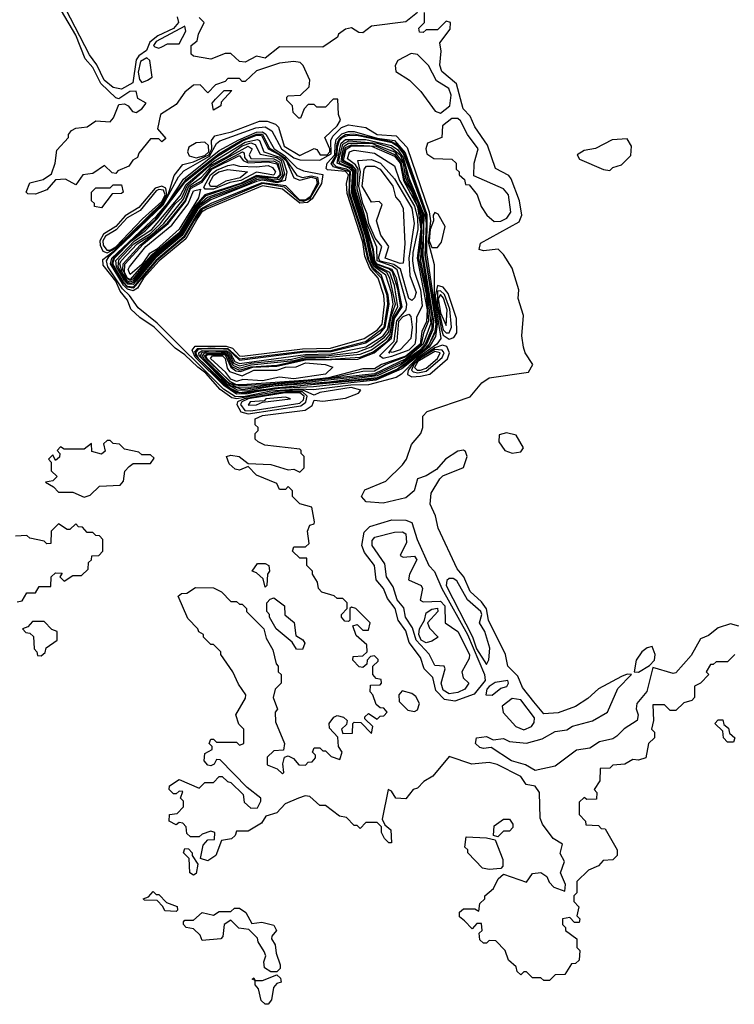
# Model space of a CAD drawing. Extents: x 2737310 to 2869991, y 870230 to 1012730.
# Tile 93 of 256: x 2822750 to 2825238, y 917028 to 920455. Entities that reach past the tile are written whole.
import ezdxf

# ---------------------------------------------------------------- set-up
doc = ezdxf.new("R2010")
doc.units = 0

msp = doc.modelspace()

# ---------------------------------------------------------------- linework, layer by layer
at = {"layer": '0CON02XD'}
for points in [[(2823105, 920213.5), (2823075, 920219.1), (2823044.6, 920245), (2823018.2, 920298.2), (2822992.7, 920332.7), (2822877.3, 920557.3)], [(2824298.3, 917318.3), (2824281.7, 917331.7), (2824281.7, 917348.3), (2824295, 917360), (2824335, 917360), (2824348.3, 917351.7), (2824351.7, 917378.3), (2824370, 917395), (2824370, 917405), (2824399.3, 917430.7), (2824416.1, 917463.9), (2824435, 917480), (2824515, 917452.5), (2824535, 917482.5), (2824565, 917486.2), (2824585, 917472.5), (2824593, 917453), (2824610, 917435), (2824648.3, 917421.7), (2824650, 917445), (2824633.3, 917485), (2824647.5, 917525), (2824632.3, 917552.3), (2824640, 917585), (2824607.5, 917605), (2824570, 917655), (2824562.5, 917675), (2824560, 917765), (2824545, 917786.7), (2824513, 917793), (2824495, 917820), (2824412.3, 917862.3), (2824385, 917868.8), (2824323.9, 917863.9), (2824245, 917890), (2824188.6, 917821.4), (2824157, 917803), (2824135, 917780), (2824120, 917775), (2824095, 917742.5), (2824060, 917745), (2824045, 917770), (2824033.3, 917775), (2824012.5, 917672.5), (2824021.7, 917651.7), (2824042.5, 917635), (2824045, 917590), (2824035, 917590), (2824020, 917605), (2824010, 917625), (2824010, 917645), (2823995, 917660), (2823955, 917660), (2823935, 917640), (2823925, 917650), (2823915, 917650), (2823888.3, 917678.3), (2823863, 917683), (2823815, 917720), (2823795, 917720), (2823760.7, 917750.7), (2823743.6, 917753.6), (2823721.2, 917745), (2823674.5, 917725.5), (2823645, 917694), (2823607.5, 917682.5), (2823591.7, 917658.3), (2823545, 917630), (2823505, 917630), (2823500, 917615), (2823487, 917603), (2823452.5, 917597.5), (2823432.5, 917545), (2823405, 917527.5), (2823380, 917535), (2823388.3, 917581.7), (2823405, 917600), (2823428.3, 917601.7), (2823430, 917625), (2823415, 917630), (2823385, 917620), (2823375, 917610), (2823345, 917610), (2823331.7, 917621.7), (2823330, 917645), (2823318.3, 917658.3), (2823305, 917660), (2823295, 917652.5), (2823270, 917665), (2823271.7, 917688.3), (2823298.3, 917691.7), (2823320, 917715), (2823320, 917735), (2823310, 917745), (2823318.3, 917768.3), (2823305, 917770), (2823295, 917760), (2823285, 917760), (2823270, 917775), (2823271.7, 917788.3), (2823305, 917810), (2823375, 917780), (2823395, 917800), (2823425, 917800), (2823445, 917820), (2823455, 917820), (2823473, 917803), (2823485, 917800), (2823528.3, 917758.3), (2823531.7, 917731.7), (2823555, 917710), (2823578.3, 917711.7), (2823590, 917735), (2823590, 917745), (2823541.7, 917781.7), (2823448.3, 917878.3), (2823435, 917880), (2823426.7, 917863.3), (2823415, 917857.5), (2823405, 917860), (2823392.5, 917875), (2823395, 917900), (2823420, 917915), (2823420, 917925), (2823410, 917935), (2823415, 917950), (2823425, 917950), (2823435, 917940), (2823505, 917940), (2823515, 917930), (2823530, 917935), (2823530, 917985), (2823513, 918003), (2823502.5, 918035), (2823536.7, 918093.3), (2823537.5, 918105), (2823511.7, 918141.7), (2823492.5, 918185), (2823450, 918245), (2823450, 918255), (2823425, 918280), (2823415, 918280), (2823390, 918305), (2823390, 918315), (2823373.6, 918323.6), (2823370, 918335), (2823335, 918370), (2823301.7, 918448.3), (2823313, 918457), (2823331.7, 918458.3), (2823361.7, 918478.3), (2823425, 918477.5), (2823453, 918463), (2823485, 918430), (2823505, 918430), (2823515, 918420), (2823525, 918420), (2823540, 918405), (2823540, 918395), (2823600, 918335), (2823608.3, 918301.7), (2823631.7, 918261.7), (2823643, 918213), (2823650, 918205), (2823650, 918185), (2823660, 918175), (2823660, 918145), (2823640, 918125), (2823632.5, 918095), (2823647.5, 918055), (2823640, 918045), (2823640.7, 918010.7), (2823672.5, 917935), (2823668.3, 917911.7), (2823635, 917910), (2823611.7, 917888.3), (2823611.7, 917861.7), (2823647, 917847), (2823665, 917830), (2823670, 917835), (2823666.7, 917865), (2823671.7, 917888.3), (2823685, 917892.5), (2823703, 917883), (2823721.7, 917861.7), (2823745, 917860), (2823755, 917870), (2823768.3, 917871.7), (2823780, 917885), (2823780, 917895), (2823770, 917905), (2823775, 917920), (2823795, 917920), (2823805, 917910), (2823815, 917910), (2823835, 917890), (2823865, 917880), (2823872.5, 917905), (2823860, 917925), (2823857.5, 917957.5), (2823828.3, 917988.3), (2823827.5, 918005), (2823843.3, 918026.7), (2823855, 918032.5), (2823877, 918027), (2823890, 918015), (2823888.3, 918001.7), (2823870, 917985), (2823875, 917970), (2823908.3, 917971.7), (2823910, 918005), (2823915, 918010), (2823938.3, 918008.3), (2823975, 917970), (2823980, 917995), (2823951.7, 918021.7), (2823951.7, 918028.3), (2823965, 918040), (2823995, 918020), (2824005, 918030), (2824018.3, 918031.7), (2824030, 918045), (2824018.3, 918058.3), (2824005, 918060), (2823991.7, 918071.7), (2823980, 918105), (2823970, 918115), (2823971.7, 918138.3), (2824005, 918140), (2824010, 918145), (2824008.3, 918158.3), (2823991.7, 918161.7), (2823980, 918175), (2823980, 918205), (2823998.3, 918221.7), (2823998.3, 918228.3), (2823985, 918240), (2823971.7, 918238.3), (2823960, 918225), (2823958.3, 918211.7), (2823945, 918200), (2823931.7, 918201.7), (2823910, 918225), (2823911.7, 918238.3), (2823945, 918240), (2823960, 918255), (2823958.3, 918278.3), (2823921.7, 918311.7), (2823910, 918345), (2823925, 918350), (2823945, 918330), (2823965, 918330), (2823970, 918355), (2823920, 918405), (2823905, 918410), (2823900, 918405), (2823900, 918365), (2823895, 918360), (2823881.7, 918361.7), (2823870, 918375), (2823870, 918385), (2823890, 918405), (2823890, 918425), (2823875, 918440), (2823855, 918440), (2823845, 918450), (2823801.7, 918461.7), (2823790, 918475), (2823787, 918497), (2823770, 918525), (2823770, 918535), (2823750, 918555), (2823750, 918580), (2823725, 918580), (2823700, 918605), (2823705, 918620), (2823745, 918620), (2823758.3, 918631.7), (2823752.5, 918675), (2823760, 918695), (2823775, 918700), (2823777, 918707), (2823767.5, 918757.5), (2823725, 918770), (2823700, 918795), (2823700, 918815), (2823685, 918830), (2823675, 918820), (2823655, 918820), (2823645, 918840), (2823575, 918870), (2823545, 918900), (2823515, 918886.7), (2823500.5, 918890.5), (2823479.5, 918909.5), (2823470, 918935), (2823485, 918938.8), (2823514.1, 918934.1), (2823545, 918910), (2823625, 918906.7), (2823685, 918887.5), (2823705, 918890), (2823725, 918880), (2823740, 918895), (2823740, 918935), (2823730, 918945), (2823730, 918955), (2823725, 918960), (2823603.6, 918973.6), (2823580, 918985), (2823570, 918995), (2823570, 919015), (2823580, 919025), (2823580, 919035), (2823570, 919045), (2823570, 919065), (2823595, 919077.5), (2823744.2, 919095.8), (2823768.3, 919111.7), (2823775, 919130), (2823805, 919127.5), (2823885, 919137.5), (2823930, 919155), (2823937.5, 919165), (2823904.1, 919174.1), (2823795, 919157.8), (2823775, 919147.5), (2823736, 919165), (2823665, 919162.7), (2823504.7, 919134.7), (2823488.9, 919138.9), (2823447.8, 919167.8), (2823398.3, 919225), (2823370.6, 919245), (2823325, 919288.9), (2823291.7, 919311.7), (2823218, 919385), (2823168, 919418), (2823137.3, 919447.3), (2823125, 919478.8), (2823099.6, 919509.6), (2823085, 919544.3), (2823040.8, 919600.8), (2823039.4, 919620.6), (2823085.3, 919654.7), (2823248.8, 919815), (2823267.1, 919845), (2823287.6, 919912.4), (2823318.6, 919951.4), (2823355, 919960.4), (2823409, 919985), (2823418.8, 920005), (2823417.5, 920035), (2823429.2, 920050.8), (2823487.5, 920065), (2823585, 920101.2), (2823612, 920102), (2823641.2, 920091.2), (2823650.7, 920080.7), (2823671.4, 920015), (2823725, 919982.7), (2823775, 920006.7), (2823785, 920003.3), (2823796, 919985), (2823820.5, 919985), (2823829.5, 919995), (2823829.5, 920005), (2823812.5, 920045), (2823855.7, 920085), (2823867.5, 920105), (2823860, 920125), (2823858.3, 920178.3), (2823841.7, 920178.3), (2823815, 920150), (2823785, 920150), (2823775, 920160), (2823755, 920160), (2823740, 920145), (2823728.3, 920111.7), (2823721.7, 920111.7), (2823701.7, 920131.7), (2823700, 920155), (2823680, 920175), (2823680, 920185), (2823685, 920190), (2823728.3, 920191.7), (2823758.3, 920221.7), (2823760, 920245), (2823737.5, 920295), (2823726.1, 920306.1), (2823705, 920310), (2823655, 920303.3), (2823575, 920276.7), (2823535, 920240), (2823525, 920240), (2823515, 920250), (2823475, 920250), (2823465, 920240), (2823431.7, 920228.3), (2823405, 920200), (2823378.3, 920228.3), (2823355, 920227.5), (2823325, 920202.5), (2823295, 920160), (2823240, 920125), (2823230, 920075), (2823258.3, 920041.7), (2823245, 920030), (2823235, 920040), (2823205, 920040), (2823165, 919990), (2823160, 919975), (2823143.6, 919966.4), (2823130, 919945), (2823091.7, 919928.3), (2823085, 919920), (2823071.7, 919921.7), (2823045, 919947.5), (2823005, 919920), (2822970, 919915), (2822945, 919880), (2822909.3, 919899.3), (2822875, 919897.5), (2822845, 919862.5), (2822805, 919847.5), (2822778.3, 919848.3), (2822772.5, 919855), (2822785, 919887.5), (2822831.7, 919898.3), (2822861.2, 919918.8), (2822873.8, 919955), (2822878.8, 920001.2), (2822920, 920045), (2822920, 920055), (2822930.7, 920069.3), (2822945, 920077.5), (2822985, 920082.5), (2823015, 920102.5), (2823065, 920100), (2823076.7, 920113.3), (2823095, 920160), (2823115, 920162.5), (2823127.5, 920155), (2823143.3, 920135), (2823155, 920132.5), (2823175.7, 920144.3), (2823190, 920165), (2823160.8, 920180.8), (2823155, 920206.7), (2823133.3, 920205), (2823095, 920180), (2823085, 920182.5), (2823032.4, 920232.4), (2823005, 920288.8), (2822978.3, 920318.3), (2822945, 920401.2), (2822896, 920486)], [(2823298.5, 920465), (2823303.5, 920445), (2823285, 920423.8), (2823231.5, 920398.5), (2823203.3, 920376.7), (2823192.1, 920347.9), (2823165, 920328.9), (2823155.3, 920314.7), (2823144.4, 920235), (2823105, 920213.5)], [(2824135, 920480), (2824095, 920447.5), (2823975, 920432.5), (2823945, 920408.8), (2823930.5, 920410.5), (2823905, 920426.7), (2823885, 920422.5), (2823860, 920405), (2823856.4, 920393.6), (2823805, 920358.8), (2823655, 920360), (2823605, 920321.2), (2823575, 920327.5), (2823535, 920306.7), (2823515, 920310), (2823485, 920337.5), (2823465, 920337.5), (2823415, 920317.5), (2823355, 920327.5), (2823347.5, 920335), (2823347.5, 920365), (2823368.3, 920381.7), (2823372.5, 920405), (2823392.5, 920445), (2823375, 920462.5)], [(2825253.6, 918343.6), (2825225, 918352.5), (2825181.7, 918338.3), (2825148.3, 918311.7), (2825120.7, 918299.3), (2825088.3, 918241.7), (2825035, 918181.2), (2825025, 918178.8), (2824955, 918200), (2824933.1, 918116.9), (2824898.8, 918075), (2824896.4, 918056.4), (2824903.8, 918035), (2824900, 918015), (2824855, 917986.2), (2824829.1, 917960.9), (2824815, 917952), (2824768.3, 917941.7), (2824735, 917918.8), (2824688.3, 917911.7), (2824615, 917856.2), (2824545, 917841.2), (2824511.2, 917861.2), (2824462.5, 917875), (2824391.7, 917921.7), (2824365, 917917.5), (2824351.7, 917921.7), (2824337.5, 917935), (2824340, 917955), (2824375, 917960), (2824398.3, 917948.3), (2824435, 917952.5), (2824455, 917942.5), (2824515, 917936.2), (2824568.8, 917951.2), (2824615, 917977.5), (2824655, 917983.3), (2824675, 917996), (2824745, 918014), (2824796.2, 918045), (2824832.7, 918127.3), (2824880, 918175), (2824865, 918176.7), (2824845, 918168.8), (2824765, 918125.6), (2824727.9, 918092.1), (2824685.3, 918064.7), (2824625, 918041.8), (2824575, 918038.9), (2824540.2, 918080.2), (2824500.6, 918130.6), (2824485, 918169.2), (2824449.2, 918205), (2824441.4, 918245), (2824382.2, 918365), (2824375, 918404), (2824358.1, 918428.1), (2824318.1, 918465), (2824296.7, 918515), (2824273.8, 918543.8), (2824207.3, 918685), (2824197.6, 918727.6), (2824178.9, 918768.9), (2824182.7, 918807.3), (2824213, 918857), (2824222.9, 918867.1), (2824295, 918896.2), (2824308.1, 918935), (2824301.7, 918951.7), (2824295, 918956.7), (2824275, 918953.3), (2824232.5, 918925), (2824200.7, 918889.3), (2824165, 918866.7), (2824135, 918856.7), (2824124, 918815), (2824095, 918790), (2824015, 918772), (2823956.1, 918776.1), (2823940, 918795), (2823951.7, 918818.3), (2824025, 918848.8), (2824083.3, 918905), (2824096.7, 918925), (2824114, 918976), (2824146.7, 919015), (2824153.3, 919035), (2824153.3, 919075), (2824169.3, 919090.7), (2824318.3, 919141.7), (2824358.8, 919191.2), (2824385, 919208.8), (2824521.7, 919228.3), (2824536.7, 919255), (2824510, 919295), (2824503.8, 919315), (2824498.8, 919355), (2824503.8, 919425), (2824486, 919485), (2824487.5, 919515), (2824465, 919590), (2824435, 919637.5), (2824416.1, 919656.1), (2824365, 919650), (2824350, 919655), (2824355, 919677.5), (2824488.6, 919751.4), (2824498, 919775), (2824490, 919825), (2824460.7, 919900.7), (2824453, 919913), (2824407, 919937), (2824378.3, 920018.3), (2824335, 920082.5), (2824318.8, 920118.8), (2824293.8, 920145), (2824271.4, 920231.4), (2824220, 920275), (2824213, 920297), (2824217.5, 920345), (2824212.5, 920375), (2824248.3, 920421.7), (2824250, 920445), (2824235, 920450), (2824205, 920420), (2824165, 920420), (2824155, 920410), (2824141.7, 920411.7), (2824140, 920425), (2824160, 920445), (2824160, 920480)], [(2823235, 920355.7), (2823245, 920360.6), (2823265, 920371.1), (2823305, 920371.2), (2823328.6, 920415), (2823325, 920432.5), (2823225, 920379.5), (2823215.8, 920365), (2823220, 920360), (2823235, 920355.7)], [(2823175, 920236.2), (2823195, 920244), (2823211.2, 920255), (2823203.1, 920313.1), (2823192.5, 920322.5), (2823170.1, 920309.9), (2823162.7, 920272.7), (2823166.9, 920246.9), (2823175, 920236.2)], [(2824215, 920130), (2824248, 920155), (2824252.3, 920192.3), (2824243.8, 920215), (2824201.7, 920241.7), (2824173.8, 920295), (2824135, 920333.8), (2824112.5, 920337.5), (2824067, 920313), (2824057.5, 920295), (2824060, 920275), (2824107.5, 920245), (2824146.7, 920205), (2824196.1, 920136.1), (2824215, 920130)], [(2823425, 920140), (2823420, 920165), (2823431.7, 920178.3), (2823461.7, 920208.3), (2823488.3, 920208.3), (2823451.7, 920168.3), (2823450, 920155), (2823425, 920140)], [(2823501.9, 919141.9), (2823459.4, 919169.4), (2823229, 919399), (2823162.1, 919452.1), (2823132.3, 919495), (2823107.7, 919517.7), (2823056.7, 919595), (2823051.7, 919615), (2823060.4, 919629.6), (2823249.7, 919810.3), (2823302.5, 919907.5), (2823321.1, 919928.9), (2823410.4, 919979.6), (2823435, 920024.4), (2823447.1, 920032.9), (2823572, 920078), (2823605, 920082.2), (2823628, 920068), (2823661.6, 920005), (2823705, 919974.1), (2823725, 919967.3), (2823795.6, 919965.6), (2823835, 919988.2), (2823833.9, 920035), (2823840.3, 920049.7), (2823870.7, 920079.3), (2823895, 920089.2), (2823955, 920079.6), (2823995, 920055.4), (2824061.2, 920051.2), (2824099.6, 920009.6), (2824176.2, 919786.2), (2824180.5, 919755), (2824172.1, 919682.1), (2824192.7, 919602.7), (2824193.1, 919495), (2824216.2, 919345), (2824202.4, 919325), (2824132.2, 919275), (2824079.4, 919220.6), (2824060.6, 919209.4), (2823965, 919183.4), (2823903.3, 919183.3), (2823773.5, 919166.5), (2823721.5, 919168.5), (2823625, 919161.5), (2823535, 919143.8), (2823501.9, 919141.9)], [(2824402.3, 919752.3), (2824425, 919754.2), (2824445.6, 919764.4), (2824460, 919785), (2824452, 919845), (2824435, 919866.2), (2824331.7, 919911.7), (2824332.5, 919955), (2824346.2, 920005), (2824308.8, 920055), (2824285, 920103.3), (2824275, 920111.2), (2824255, 920111.2), (2824222.5, 920085), (2824220, 920045), (2824170, 920025), (2824163.8, 920005), (2824167.5, 919987.5), (2824192.3, 919972.3), (2824255, 919970), (2824270, 919955), (2824270, 919935), (2824280, 919925), (2824280, 919915), (2824298.3, 919898.3), (2824301.7, 919881.7), (2824315, 919880), (2824342.5, 919845), (2824356.7, 919805), (2824376.7, 919775), (2824402.3, 919752.3)], [(2823145, 919511.2), (2823125, 919517.3), (2823111.4, 919531.4), (2823066, 919605), (2823070.6, 919625), (2823227.6, 919772.4), (2823264.4, 919815.6), (2823320.1, 919899.9), (2823445, 919999.4), (2823512.7, 920037.3), (2823575, 920063.2), (2823595, 920064.4), (2823606.7, 920056.7), (2823636, 920005), (2823672.1, 919982.1), (2823715, 919939.5), (2823738.3, 919928.3), (2823805.7, 919915.7), (2823801.3, 919885), (2823768.7, 919831.3), (2823751.8, 919818.2), (2823725, 919816), (2823665.5, 919865.5), (2823595, 919876.5), (2823400.6, 919795), (2823383.3, 919785), (2823370.7, 919765), (2823328.3, 919691.7), (2823236.2, 919615), (2823181.1, 919555), (2823159.7, 919520.3), (2823145, 919511.2)], [(2823145, 919520), (2823125, 919523.6), (2823110.3, 919540.3), (2823071.7, 919605), (2823076.7, 919625), (2823136.1, 919685), (2823221.7, 919758.3), (2823330.6, 919899.4), (2823445, 919989.6), (2823524, 920036), (2823575, 920056.8), (2823595, 920056), (2823618.8, 920008.8), (2823672.4, 919975), (2823715, 919912.5), (2823735, 919905.6), (2823765, 919911.7), (2823787.3, 919907.3), (2823790.4, 919885), (2823759, 919831), (2823737.8, 919822.2), (2823725, 919824.4), (2823672.3, 919872.3), (2823595, 919884.8), (2823385, 919795.8), (2823355, 919752.1), (2823322.9, 919697.1), (2823226.2, 919615), (2823145, 919520)], [(2823145, 919524), (2823125, 919526.4), (2823111.5, 919541.5), (2823074.6, 919605), (2823079.8, 919625), (2823139.1, 919685), (2823188.6, 919721.4), (2823228.8, 919761.2), (2823327.7, 919892.3), (2823435, 919978.1), (2823526.2, 920033.8), (2823575, 920053.2), (2823592.2, 920052.2), (2823614.6, 920005), (2823655.1, 919985.1), (2823677.3, 919965), (2823705, 919904.2), (2823725, 919896.5), (2823765, 919906.7), (2823782.7, 919902.7), (2823786.1, 919885), (2823761.9, 919838.1), (2823745, 919826.5), (2823725, 919827.2), (2823676.1, 919876.1), (2823592.7, 919887.3), (2823415, 919815.6), (2823380, 919795), (2823365, 919773.8), (2823321, 919699), (2823225, 919617.7), (2823145, 919524)], [(2823505, 919151.9), (2823461.1, 919181.1), (2823360.5, 919280.5), (2823350.8, 919305), (2823361.3, 919318.7), (2823469, 919319), (2823491, 919311), (2823515, 919285.4), (2823525, 919283.8), (2823735, 919309.2), (2823832, 919312), (2823950, 919345), (2823995.5, 919375), (2824012.3, 919395), (2824020.7, 919465), (2824017.8, 919495), (2823998, 919555), (2823969.2, 919589.2), (2823952.2, 919632.2), (2823945, 919680.8), (2823889.9, 919849.9), (2823888.4, 919885), (2823894.7, 919915), (2823885, 919926.5), (2823822.2, 919932.2), (2823817.3, 919937.3), (2823820.9, 919955), (2823847, 919985), (2823849, 920019), (2823852.5, 920037.5), (2823872.2, 920057.8), (2823895, 920066.2), (2823915, 920065.7), (2823995, 920042.8), (2824054.9, 920034.9), (2824092, 919992), (2824167.4, 919777.4), (2824166, 919645), (2824204, 919395), (2824198.2, 919351.8), (2824175.8, 919315), (2824080.6, 919239.4), (2823989.8, 919200.2), (2823772.9, 919177.1), (2823655, 919171.3), (2823575, 919159.2), (2823545, 919152.9), (2823505, 919151.9)], [(2823535, 919154.6), (2823505, 919156.7), (2823463.9, 919183.9), (2823363.9, 919283.9), (2823360.1, 919299.9), (2823369.3, 919310.7), (2823475, 919310.7), (2823515, 919274.4), (2823735, 919300.8), (2823835, 919303.5), (2823954.4, 919335), (2824018.7, 919385), (2824031.7, 919465), (2824029, 919495), (2824010, 919555), (2823978.3, 919588.3), (2823962.4, 919622.4), (2823945, 919702.9), (2823897.5, 919847.5), (2823899, 919925), (2823842.8, 919942.8), (2823834.1, 919954.1), (2823852.2, 919985), (2823855.5, 920025), (2823865, 920042.1), (2823885, 920054.8), (2823912.9, 920057.1), (2824045, 920031.4), (2824065, 920019), (2824088.4, 919988.4), (2824162.1, 919785), (2824166.8, 919745), (2824162.2, 919635), (2824200.3, 919395), (2824196, 919364), (2824170.4, 919315), (2824095, 919255.6), (2824055, 919230.1), (2823986.3, 919203.7), (2823637.5, 919172.5), (2823535, 919154.6)], [(2823516.2, 919156.2), (2823482, 919172), (2823373.5, 919275), (2823362.8, 919295), (2823372.1, 919307.9), (2823415, 919312.2), (2823475, 919307.9), (2823515, 919270.2), (2823735, 919297.5), (2823835, 919300.3), (2823955, 919330.3), (2824006.8, 919365), (2824023, 919385), (2824036.6, 919465), (2824033.4, 919496.6), (2824010, 919565), (2823980.2, 919590.2), (2823967.4, 919615), (2823946.6, 919705), (2823898.5, 919855), (2823902.4, 919925), (2823887.5, 919935), (2823852.9, 919942.9), (2823840.3, 919955), (2823854.9, 919985.1), (2823857.1, 920012.9), (2823863.5, 920035), (2823875, 920045.7), (2823895, 920052.7), (2823928.7, 920051.3), (2824047.1, 920027.1), (2824065, 920014.8), (2824086.7, 919986.7), (2824160.4, 919785), (2824164.9, 919744.9), (2824160.1, 919635), (2824198.4, 919395), (2824195, 919369.2), (2824175.2, 919325), (2824156.4, 919305), (2824065, 919238.2), (2823995, 919208.6), (2823575, 919164), (2823516.2, 919156.2)], [(2823145, 919533.6), (2823126.1, 919533.9), (2823115, 919545.5), (2823087.5, 919595), (2823085, 919617.1), (2823149.4, 919685), (2823210.6, 919725), (2823308.3, 919841.7), (2823329.2, 919880.8), (2823425, 919961.2), (2823535, 920028.4), (2823577.7, 920037.7), (2823584.5, 920034.5), (2823600, 919995), (2823655, 919976.8), (2823667.4, 919965), (2823679.6, 919925), (2823674.8, 919895.2), (2823645, 919886.6), (2823595, 919895.8), (2823575, 919892.2), (2823415, 919827.5), (2823385, 919808.6), (2823370.8, 919795), (2823315.9, 919704.1), (2823221.9, 919625), (2823155, 919545.2), (2823145, 919533.6)], [(2823135, 919535.7), (2823125, 919539.7), (2823113.6, 919553.6), (2823093.4, 919595), (2823095, 919619.3), (2823146.9, 919675), (2823205, 919710.6), (2823240.8, 919745), (2823292.1, 919815), (2823315.1, 919834.9), (2823333.3, 919876.7), (2823410, 919945), (2823475, 919980), (2823525, 920015.6), (2823555, 920026.1), (2823570.3, 920020.3), (2823587.3, 919987.3), (2823645, 919975.4), (2823660.2, 919965), (2823672.5, 919917.5), (2823661.8, 919895), (2823645, 919891), (2823595, 919900.6), (2823575, 919898), (2823525.8, 919874.2), (2823415, 919835.2), (2823375, 919807.2), (2823311.2, 919705), (2823215.5, 919625), (2823145, 919539.8), (2823135, 919535.7)], [(2823135, 919541.2), (2823125, 919545.2), (2823106.9, 919575), (2823099.2, 919605), (2823103.4, 919615), (2823159.2, 919675), (2823207.6, 919705), (2823251.6, 919745), (2823320.2, 919829.8), (2823339.3, 919875), (2823383.3, 919906.7), (2823415, 919942.4), (2823545, 920015.3), (2823558.9, 920005), (2823549.5, 919985), (2823555, 919972.3), (2823635, 919970.7), (2823655, 919960.7), (2823665.8, 919915), (2823655, 919898.6), (2823635, 919895.8), (2823595, 919905.4), (2823575, 919903.7), (2823525, 919879.1), (2823403.5, 919836.5), (2823367.9, 919805), (2823305.5, 919704.5), (2823212.2, 919627.8), (2823145, 919546.2), (2823135, 919541.2)], [(2823365, 919974.7), (2823395, 919982.6), (2823408.7, 919995), (2823406.9, 920016.9), (2823395, 920028.2), (2823363.9, 920026.1), (2823338.8, 920011.2), (2823334.5, 919995), (2823340.6, 919980.6), (2823365, 919974.7)], [(2823545, 919164), (2823508.8, 919165), (2823474.3, 919184.3), (2823374.5, 919284.5), (2823373.4, 919295), (2823385, 919303.1), (2823471.7, 919301.7), (2823483.5, 919293.5), (2823498.9, 919265), (2823515, 919258), (2823745, 919289.9), (2823835, 919291.3), (2823955, 919315.7), (2824015, 919354.7), (2824030.5, 919375), (2824050, 919465), (2824044.5, 919504.5), (2824025.2, 919565.2), (2823984.9, 919594.9), (2823974, 919614), (2823955, 919698.9), (2823905.5, 919855), (2823909.7, 919925), (2823897.7, 919937.7), (2823855.5, 919955.5), (2823864.9, 920004.9), (2823869.4, 920025), (2823885, 920038.4), (2823955, 920038), (2824045, 920017), (2824065, 920003.3), (2824085, 919975.7), (2824104.9, 919905), (2824156.6, 919776.6), (2824153.9, 919633.9), (2824191.1, 919405), (2824188.9, 919375), (2824167, 919325), (2824148.6, 919305), (2824075, 919252.6), (2823995, 919214.7), (2823826.7, 919193.3), (2823635, 919178.8), (2823545, 919164)], [(2823525, 919167.2), (2823485, 919181), (2823387.1, 919275), (2823380, 919285), (2823385, 919297.2), (2823415, 919302.1), (2823468.6, 919298.6), (2823483.6, 919285), (2823495, 919259), (2823515, 919250.2), (2823555, 919259.5), (2823696.7, 919273.3), (2823745, 919284.6), (2823815.7, 919284.3), (2823925, 919298), (2823974.2, 919315.8), (2824020.7, 919349.3), (2824035, 919367.5), (2824041.9, 919418.1), (2824058.7, 919465), (2824038.9, 919555), (2824028.6, 919575), (2823993.2, 919593.2), (2823977.5, 919615), (2823957.3, 919705), (2823909.5, 919855), (2823913.9, 919925), (2823905, 919937.9), (2823864.5, 919954.5), (2823860.8, 919965), (2823875, 920021.3), (2823896.5, 920033.5), (2823995.1, 920025.1), (2824045, 920009), (2824075, 919984.3), (2824092.4, 919945), (2824099.1, 919905), (2824137.4, 919825), (2824152.8, 919777.2), (2824156.4, 919735), (2824149.7, 919629.7), (2824185, 919420.8), (2824185, 919379.6), (2824161.3, 919325), (2824143, 919305), (2824085, 919264.1), (2823987, 919217), (2823585, 919174.1), (2823525, 919167.2)], [(2823545, 919174.1), (2823505, 919176), (2823475, 919193), (2823392.6, 919275), (2823386.2, 919285), (2823394.2, 919295.8), (2823465.8, 919295.8), (2823478.6, 919285), (2823492.5, 919252.5), (2823515, 919242.4), (2823556.5, 919253.5), (2823705, 919268.3), (2823745, 919279.3), (2823815, 919278.6), (2823935, 919291), (2823975, 919305.3), (2824026.6, 919343.4), (2824039.4, 919360.6), (2824048.7, 919421.3), (2824067.1, 919455), (2824055, 919529.2), (2824039.2, 919575), (2823995, 919596.7), (2823981.1, 919615), (2823961.2, 919705), (2823912, 919862), (2823917.8, 919925), (2823905, 919942.6), (2823869.7, 919959.7), (2823872.5, 919987.5), (2823879.6, 920015), (2823894.3, 920025.7), (2823975.2, 920024.8), (2824055, 919995.2), (2824084.8, 919955), (2824093.7, 919903.7), (2824135, 919821.2), (2824150.6, 919765), (2824146, 919616), (2824166.8, 919515), (2824181.2, 919398.8), (2824155.4, 919325), (2824095, 919274.6), (2823985, 919222.2), (2823545, 919174.1)], [(2823515, 919180), (2823494.3, 919185), (2823398.8, 919275), (2823393.4, 919285), (2823405, 919293.2), (2823465, 919291.4), (2823473.2, 919285), (2823488, 919248), (2823515.6, 919234.4), (2823555, 919247), (2823645, 919252.9), (2823745, 919274), (2823815, 919272.4), (2823935, 919280.8), (2823981.3, 919298.7), (2824032.4, 919337.6), (2824044.9, 919355.1), (2824053.2, 919416.8), (2824076.7, 919455), (2824066.9, 919516.9), (2824047.5, 919577.5), (2824035, 919587.8), (2823995, 919601.4), (2823984.7, 919615), (2823979.1, 919655), (2823915.4, 919865), (2823921.6, 919925), (2823916.9, 919936.9), (2823900.3, 919949.7), (2823875, 919962.9), (2823873.9, 919973.9), (2823885, 920009.6), (2823905, 920019.8), (2823991.1, 920015), (2824055, 919986.1), (2824078.6, 919955), (2824090, 919895), (2824115, 919855.8), (2824145.7, 919775), (2824148.3, 919725), (2824138.1, 919625), (2824165, 919499.2), (2824173.3, 919406.7), (2824155.7, 919364.3), (2824148.1, 919325), (2824095, 919281), (2824025.2, 919254.8), (2823985, 919231.2), (2823945, 919230.8), (2823823.8, 919205), (2823595, 919184.2), (2823515, 919180)], [(2823505, 919184.3), (2823482.2, 919195), (2823402.2, 919275), (2823397.8, 919285), (2823405, 919289.8), (2823465, 919288.9), (2823485.6, 919245.6), (2823503.1, 919233.1), (2823519.3, 919230.7), (2823562, 919245), (2823645, 919249), (2823745, 919271), (2823927.3, 919272.7), (2823984.8, 919295.2), (2824045, 919346.4), (2824055.4, 919414.6), (2824081.7, 919455), (2824062, 919555), (2824046.5, 919585), (2823995, 919603.7), (2823987, 919615), (2823982.1, 919655), (2823917.7, 919865), (2823921.8, 919931.8), (2823908.2, 919948.2), (2823877.6, 919965), (2823886.2, 920003.8), (2823905, 920016), (2823975, 920015.2), (2824055, 919980.3), (2824075, 919956.1), (2824086.3, 919895), (2824135, 919804.6), (2824146.3, 919726.3), (2824134.3, 919624.3), (2824168.8, 919445), (2824165.9, 919404.1), (2824150, 919370), (2824144.2, 919325), (2824095, 919284.2), (2824010, 919255), (2823985, 919239.4), (2823945, 919240), (2823825, 919208.6), (2823755, 919199.9), (2823525, 919184.4), (2823505, 919184.3)], [(2824805, 919930), (2824815, 919940), (2824845, 919950), (2824878.3, 919981.7), (2824880, 920015), (2824865, 920040), (2824813, 920037), (2824755, 920006.7), (2824715, 920000), (2824691.2, 919985), (2824699.3, 919969.3), (2824783, 919933), (2824805, 919930)], [(2823135, 919547.4), (2823122.7, 919555), (2823109, 919585), (2823110.7, 919605), (2823169.5, 919670.5), (2823265, 919748.1), (2823325.6, 919824.4), (2823345, 919872.6), (2823385, 919895.3), (2823415, 919935.5), (2823525.4, 919995.4), (2823532, 919992), (2823532.9, 919975), (2823542.9, 919962.9), (2823633.5, 919963.5), (2823648.9, 919955), (2823659, 919915), (2823648, 919902), (2823575, 919909.6), (2823525, 919884.3), (2823397.9, 919842.1), (2823363.6, 919806.4), (2823305, 919710.2), (2823208.9, 919631.1), (2823145, 919553.4), (2823135, 919547.4)], [(2823135, 919551.1), (2823125, 919555.8), (2823114.6, 919575), (2823116.6, 919603.4), (2823180.9, 919675), (2823267.2, 919745), (2823327.9, 919822.1), (2823345, 919867.4), (2823385, 919889.7), (2823419.5, 919935), (2823515, 919981.9), (2823528.5, 919965), (2823545, 919957.2), (2823615, 919960.6), (2823645, 919952.7), (2823655.5, 919925), (2823655.4, 919914.6), (2823645.9, 919904.1), (2823575, 919912.5), (2823518.8, 919885), (2823394.8, 919845.2), (2823361.9, 919808.1), (2823305, 919713.3), (2823207.2, 919632.8), (2823135, 919551.1)], [(2824015.4, 919275.4), (2824002.5, 919285), (2824053.5, 919336.5), (2824063.1, 919406.9), (2824095.5, 919445), (2824097.7, 919465), (2824064.5, 919584.5), (2824046.7, 919596.7), (2823994.2, 919615), (2823993.4, 919663.4), (2823958.3, 919745), (2823924.9, 919864.9), (2823928.5, 919935), (2823919.7, 919949.7), (2823891.2, 919971.2), (2823897.8, 919995), (2823915, 920000.8), (2823985, 919990), (2824055, 919946), (2824072.9, 919895), (2824125, 919805.5), (2824135, 919766.7), (2824136.3, 919725), (2824119.1, 919645), (2824118.2, 919615), (2824122.9, 919582.9), (2824145.8, 919515), (2824150.8, 919459.2), (2824131.4, 919418.6), (2824128.9, 919345), (2824125.4, 919325), (2824105.5, 919305), (2824045, 919282.4), (2824015.4, 919275.4)], [(2823425, 919864.5), (2823395.6, 919865.6), (2823391.7, 919871.7), (2823414.4, 919915), (2823435, 919931.7), (2823475, 919947.2), (2823495, 919950.9), (2823515, 919944.6), (2823575, 919942.7), (2823615, 919947.2), (2823630.1, 919940.1), (2823640.8, 919925), (2823635, 919914), (2823575, 919924.3), (2823519.5, 919895), (2823482.2, 919887.8), (2823425, 919864.5)], [(2824115, 919478), (2824104.6, 919485), (2824076.2, 919586.2), (2824052.4, 919602.4), (2824005, 919614.1), (2823999.5, 919625), (2824011.1, 919665), (2823987.5, 919695), (2823965.4, 919745), (2823959.7, 919779.7), (2823944.8, 919815), (2823930.6, 919875), (2823936.2, 919925), (2823927.5, 919965), (2823975, 919967.8), (2824005.8, 919955.8), (2824055, 919901.4), (2824115, 919798.8), (2824123.3, 919745), (2824104.6, 919625), (2824108.9, 919565), (2824130, 919505), (2824125, 919486.7), (2824115, 919478)], [(2824075, 919605.8), (2824022, 919625), (2824035.8, 919665), (2824008, 919705), (2823992.5, 919755), (2824011.7, 919811.7), (2824001.7, 919821.7), (2823975, 919820), (2823942.1, 919875), (2823949.2, 919935), (2823957.5, 919945), (2823985, 919945.5), (2824005.6, 919935), (2824049.2, 919875), (2824058, 919838), (2824075, 919820), (2824085, 919797.5), (2824090.6, 919675), (2824085, 919607.5), (2824075, 919605.8)], [(2823414.4, 919874.4), (2823409.3, 919885), (2823425, 919912.7), (2823443.1, 919925), (2823475, 919933.6), (2823543.3, 919925), (2823517.1, 919905), (2823467.6, 919892.4), (2823435, 919874.8), (2823414.4, 919874.4)], [(2823035, 919800), (2823010, 919805), (2823010, 919815), (2823000, 919825), (2823000, 919855), (2823015, 919870), (2823065, 919870), (2823075, 919880), (2823105, 919880), (2823110, 919855), (2823105, 919850), (2823071.7, 919848.3), (2823035, 919800)], [(2823055, 919643.8), (2823085, 919659.5), (2823245, 919816.4), (2823262, 919845), (2823259.1, 919869.1), (2823245, 919875.4), (2823221.5, 919868.5), (2823165, 919800.8), (2823117.7, 919772.3), (2823084.4, 919735), (2823041.4, 919708.6), (2823028.7, 919685), (2823029.9, 919669.9), (2823039.5, 919649.5), (2823055, 919643.8)], [(2823065, 919652.4), (2823085, 919664.6), (2823178, 919762), (2823245, 919822.4), (2823256.7, 919845), (2823251.3, 919861.3), (2823235, 919864.3), (2823225, 919859.2), (2823169, 919791), (2823124.5, 919765.5), (2823086.3, 919723.7), (2823048.5, 919701.5), (2823039.6, 919685), (2823040.4, 919670.4), (2823053, 919653), (2823065, 919652.4)], [(2823135, 919568.1), (2823127.5, 919585), (2823132.9, 919595), (2823189.3, 919665), (2823279.9, 919740.1), (2823336.3, 919813.7), (2823355, 919859.1), (2823380, 919865), (2823372.4, 919835), (2823305, 919726.1), (2823226, 919655), (2823200.3, 919639.7), (2823175, 919603), (2823135, 919568.1)], [(2824205, 919661.9), (2824219.1, 919680.9), (2824231.4, 919735), (2824207.5, 919777.5), (2824195, 919783.8), (2824189.2, 919775), (2824190.4, 919755), (2824179.4, 919725), (2824175.7, 919685.7), (2824185, 919662.5), (2824205, 919661.9)], [(2824245, 919343.3), (2824261.2, 919348.8), (2824272, 919365), (2824271.2, 919415), (2824241.8, 919501.8), (2824224, 919524), (2824205, 919530), (2824197.1, 919492.9), (2824218.7, 919375), (2824225, 919356.4), (2824245, 919343.3)], [(2824245, 919364.5), (2824253.3, 919385), (2824247.2, 919447.2), (2824228.8, 919498.8), (2824215, 919511.6), (2824205, 919509.6), (2824205, 919461.9), (2824225, 919375.7), (2824235, 919364.6), (2824245, 919364.5)], [(2824235, 919390), (2824238.4, 919445), (2824225.8, 919485.8), (2824215, 919498.2), (2824207.5, 919485), (2824214.7, 919435), (2824235, 919390)], [(2824035, 919294.4), (2824039.2, 919300.5), (2824064, 919336), (2824070.7, 919405), (2824085, 919421.8), (2824105, 919430), (2824111.8, 919421.8), (2824117.1, 919385), (2824112.2, 919345), (2824075, 919305.6), (2824046.7, 919296.7), (2824039.2, 919300.5), (2824035, 919294.4)], [(2824115, 919211.9), (2824145, 919214.3), (2824178.6, 919221.4), (2824240, 919275), (2824246.2, 919295), (2824237.7, 919317.7), (2824221.7, 919321.7), (2824195, 919313.1), (2824125.4, 919265), (2824103.2, 919235), (2824100.4, 919220.4), (2824115, 919211.9)], [(2824136.1, 919226.1), (2824165, 919231.2), (2824221.5, 919278.5), (2824227.5, 919295), (2824221.5, 919305), (2824195, 919307.2), (2824145, 919276.9), (2824122, 919255), (2824114.7, 919235), (2824119.5, 919229.5), (2824136.1, 919226.1)], [(2824145, 919234.8), (2824165, 919242.1), (2824205, 919276), (2824214.6, 919295), (2824195, 919300.4), (2824136, 919265), (2824124.4, 919244.4), (2824134.3, 919235), (2824145, 919234.8)], [(2823504.5, 919195.5), (2823485, 919203.6), (2823467.4, 919227.4), (2823414.3, 919275.7), (2823420.8, 919285), (2823455.9, 919285), (2823465.5, 919275.5), (2823472.1, 919242.1), (2823480.9, 919230.9), (2823524.7, 919215.3), (2823565, 919234.7), (2823645, 919235.3), (2823675, 919245.7), (2823713, 919247), (2823745, 919260.9), (2823813.3, 919255), (2823840, 919245), (2823815, 919220.9), (2823705, 919204.8), (2823655, 919210.4), (2823595, 919198.4), (2823527.1, 919202.9), (2823504.5, 919195.5)], [(2823545, 919083.1), (2823728.9, 919111.1), (2823746.6, 919123.4), (2823751.2, 919145), (2823735, 919159.3), (2823675, 919159.5), (2823531.1, 919135), (2823508.5, 919125), (2823506.1, 919115), (2823519.7, 919089.7), (2823545, 919083.1)], [(2823555, 919093.9), (2823725, 919119.8), (2823738.6, 919131.4), (2823740, 919145), (2823725.6, 919155.6), (2823674.2, 919155.8), (2823545.4, 919135), (2823522.9, 919125), (2823518.8, 919115), (2823534.1, 919094.1), (2823555, 919093.9)], [(2823545, 919113.2), (2823575, 919114.8), (2823595, 919123.8), (2823693.3, 919135), (2823675, 919140.6), (2823606.7, 919135), (2823601.7, 919128.3), (2823552.2, 919125), (2823545, 919113.2)], [(2824465, 918945.7), (2824495, 918950.8), (2824503.8, 918965), (2824478.3, 919008.3), (2824445, 919016.7), (2824420, 919010), (2824418, 918985), (2824438.8, 918955), (2824465, 918945.7)], [(2822975, 918792.5), (2822995, 918800), (2823028.3, 918831.7), (2823100, 918835), (2823111.7, 918848.3), (2823116.1, 918883.9), (2823130.7, 918899.3), (2823145, 918910), (2823205, 918910), (2823218.3, 918928.3), (2823205, 918940), (2823175, 918940), (2823165, 918950), (2823115, 918960), (2823097, 918977), (2823075, 918980), (2823065, 918990), (2823055, 918990), (2823041.7, 918978.3), (2823047.5, 918952.5), (2823035, 918942.5), (2823001.7, 918951.7), (2823000, 918980), (2822975, 918960), (2822905, 918960), (2822891.7, 918968.3), (2822880, 918955), (2822890, 918945), (2822888.3, 918931.7), (2822875, 918920), (2822865, 918940), (2822850, 918925), (2822860, 918915), (2822860, 918885), (2822880, 918865), (2822865, 918850), (2822840, 918845), (2822868.3, 918828.3), (2822885, 918810), (2822935, 918810), (2822975, 918792.5)], [(2824265, 918082.5), (2824228.9, 918088.9), (2824199.4, 918119.4), (2824188.5, 918165), (2824158.1, 918195), (2824145.6, 918235), (2824106.5, 918286.5), (2824095, 918328), (2824068.2, 918365), (2824057.3, 918405), (2824030.5, 918440.5), (2824017.1, 918475), (2823991.2, 918505), (2823985.6, 918555), (2823950.3, 918600.3), (2823940.8, 918625), (2823949.4, 918670.6), (2823969.2, 918690.8), (2824045.8, 918714.2), (2824095, 918713.3), (2824115, 918704.2), (2824133.6, 918645), (2824174.2, 918555), (2824194.6, 918534.6), (2824220, 918475), (2824309.4, 918315), (2824367.9, 918175), (2824370.9, 918155), (2824332.7, 918107.3), (2824265, 918082.5)], [(2822741.7, 918428.3), (2822758.3, 918431.7), (2822775, 918460), (2822805, 918460), (2822818.3, 918481.7), (2822858.3, 918481.7), (2822860, 918515), (2822875, 918530), (2822898.3, 918528.3), (2822890, 918515), (2822905, 918500), (2822935, 918520), (2822965, 918520), (2822988.3, 918541.7), (2822990, 918565), (2823000, 918575), (2823001.7, 918588.3), (2823025, 918590), (2823040, 918605), (2823040, 918645), (2823028.3, 918658.3), (2823015, 918660), (2823005, 918670), (2822985, 918670), (2822968.3, 918688.3), (2822955, 918690), (2822945, 918700), (2822925, 918680), (2822915, 918680), (2822885, 918700), (2822860, 918675), (2822858.3, 918631.7), (2822845, 918630), (2822835, 918640), (2822785, 918650), (2822775, 918660), (2822735, 918657.5)], [(2824245, 918108.5), (2824225, 918120.9), (2824218, 918145), (2824231.2, 918195), (2824227.5, 918205), (2824195, 918206.7), (2824176.3, 918246.3), (2824130, 918295), (2824118.1, 918338.1), (2824093.9, 918375), (2824087.5, 918407.5), (2824064.6, 918435), (2824050.9, 918480.9), (2824027.5, 918515), (2824021.3, 918561.3), (2823976.9, 918625), (2823977.5, 918642.5), (2823986.7, 918653.3), (2824055, 918671.2), (2824082.4, 918672.4), (2824094.2, 918665), (2824096.7, 918635), (2824075, 918590), (2824085, 918583.8), (2824125, 918587.1), (2824132.9, 918575), (2824107.1, 918525), (2824103.8, 918505), (2824147.5, 918485), (2824152.5, 918475), (2824144, 918434), (2824155, 918428), (2824215, 918430.4), (2824230.4, 918415), (2824231.2, 918355), (2824275.5, 918325), (2824316, 918245), (2824315, 918231.2), (2824290, 918185), (2824294.2, 918164.2), (2824313.3, 918145), (2824300, 918125), (2824275, 918113.1), (2824245, 918108.5)], [(2823605, 918480), (2823598.3, 918508.3), (2823575, 918530), (2823560, 918535), (2823578.3, 918561.7), (2823605, 918562.5), (2823617.5, 918555), (2823620, 918535), (2823612.5, 918525), (2823610, 918485), (2823605, 918480)], [(2824375, 918210), (2824383.9, 918226.1), (2824387, 918267), (2824370, 918325), (2824351.2, 918355), (2824359.2, 918385), (2824355.8, 918395), (2824308.8, 918435), (2824272.1, 918502.1), (2824259.7, 918509.7), (2824245, 918509.2), (2824236.9, 918503.1), (2824234.5, 918485), (2824327, 918307), (2824340, 918265), (2824375, 918210)], [(2823735, 918262.5), (2823713.6, 918263.6), (2823698.3, 918288.3), (2823642.5, 918335), (2823620, 918375), (2823620, 918385), (2823610, 918395), (2823610, 918425), (2823621.7, 918438.3), (2823635, 918442.5), (2823672.5, 918415), (2823673.3, 918383.3), (2823706.2, 918356.2), (2823711.7, 918311.7), (2823736.4, 918296.4), (2823742.5, 918285), (2823735, 918262.5)], [(2824165, 918286), (2824148, 918295), (2824140, 918315), (2824142, 918335), (2824160, 918365), (2824165, 918390), (2824185, 918403.3), (2824205, 918406.2), (2824206.2, 918395), (2824170, 918355), (2824176.4, 918336.4), (2824207.5, 918305), (2824185, 918291.2), (2824165, 918286)], [(2822825, 918240), (2822838.3, 918251.7), (2822841.7, 918268.3), (2822880, 918295), (2822880, 918325), (2822861.7, 918331.7), (2822835, 918360), (2822795, 918360), (2822778.3, 918341.7), (2822760, 918335), (2822771.7, 918321.7), (2822785, 918320), (2822798.3, 918308.3), (2822800, 918265), (2822810, 918255), (2822811.7, 918241.7), (2822825, 918240)], [(2824905, 918183.3), (2824943, 918207), (2824960, 918225), (2824962.5, 918245), (2824952.5, 918272.5), (2824935, 918268.8), (2824916.7, 918255), (2824896.2, 918225), (2824890, 918185), (2824905, 918183.3)], [(2825240, 918245), (2825215, 918220), (2825175, 918220), (2825165, 918210), (2825155, 918210), (2825140, 918185), (2825150, 918175), (2825120, 918145), (2825100, 918135), (2825100, 918095), (2825090, 918085), (2825063, 918077), (2825035, 918050), (2825015, 918050), (2824995, 918070), (2824955, 918070), (2824956.7, 918015), (2824950, 917985), (2824960, 917975), (2824960, 917955), (2824940, 917935), (2824930, 917885), (2824905, 917877.5), (2824885, 917880), (2824857, 917863), (2824815, 917860), (2824805, 917850), (2824771.7, 917848.3), (2824770, 917805), (2824750, 917775), (2824760, 917765), (2824758.3, 917741.7), (2824725, 917740), (2824715, 917747.5), (2824698.3, 917731.7), (2824698.3, 917688.3), (2824720, 917665), (2824721.7, 917651.7), (2824765, 917650), (2824775, 917640), (2824788.3, 917638.3), (2824830, 917565), (2824830, 917545), (2824815, 917530), (2824781.7, 917528.3), (2824765, 917510), (2824730, 917495), (2824690, 917455), (2824690, 917415), (2824680, 917405), (2824680, 917385), (2824697, 917367), (2824690, 917335), (2824700, 917325), (2824698.3, 917311.7), (2824681.7, 917311.7), (2824665, 917330), (2824640, 917325), (2824640, 917305), (2824650, 917295), (2824650, 917285), (2824690, 917255), (2824690, 917225), (2824700, 917215), (2824698.3, 917181.7), (2824685, 917170), (2824671.7, 917168.3), (2824648.3, 917131.7), (2824615, 917130), (2824595, 917110), (2824575, 917110), (2824565, 917120), (2824535, 917120), (2824515, 917140), (2824505, 917140), (2824495, 917130), (2824481.7, 917141.7), (2824478.3, 917158.3), (2824451.7, 917181.7), (2824440, 917215), (2824408.3, 917248.3), (2824385, 917250), (2824375, 917240), (2824365, 917240), (2824351.7, 917251.7), (2824350, 917275), (2824360, 917285), (2824358.3, 917308.3), (2824341.7, 917308.3), (2824325, 917290), (2824298.3, 917318.3)], [(2824395, 918103.8), (2824425, 918127.5), (2824445.9, 918134.1), (2824452.5, 918145), (2824450, 918155), (2824405, 918147.5), (2824385, 918133.3), (2824376.7, 918125), (2824373.3, 918105), (2824395, 918103.8)], [(2824125, 918046.7), (2824135, 918052.5), (2824142, 918075), (2824128.9, 918098.9), (2824115, 918110), (2824081.7, 918118.3), (2824070, 918105), (2824071.7, 918081.7), (2824101.2, 918051.2), (2824125, 918046.7)], [(2824505, 917983.3), (2824532.5, 917995), (2824541.7, 918008.3), (2824542.5, 918025), (2824495, 918087.5), (2824465, 918092.5), (2824430, 918065), (2824433, 918043), (2824477.5, 917995), (2824505, 917983.3)], [(2825235, 917940), (2825215, 917940), (2825200, 917955), (2825198.3, 917978.3), (2825170, 918005), (2825181.7, 918018.3), (2825198.3, 918018.3), (2825201.7, 918001.7), (2825218.3, 917988.3), (2825221.7, 917971.7), (2825240, 917955), (2825235, 917940)], [(2824415, 917610), (2824400, 917615), (2824401.7, 917648.3), (2824435, 917672.5), (2824455, 917672.5), (2824467.5, 917655), (2824467, 917643), (2824455, 917630), (2824435, 917630), (2824415, 917610)], [(2824385, 917496.2), (2824361.2, 917501.2), (2824310, 917555), (2824310, 917565), (2824300, 917575), (2824305, 917610), (2824375, 917607.5), (2824405, 917600), (2824431.7, 917531.7), (2824431.7, 917508.3), (2824425, 917500), (2824385, 917496.2)], [(2823355, 917477.5), (2823342.5, 917485), (2823340, 917535), (2823320, 917555), (2823325, 917570), (2823338.3, 917568.3), (2823350, 917555), (2823350, 917545), (2823370, 917515), (2823365, 917482.5), (2823355, 917477.5)], [(2823295, 917350), (2823255, 917352.5), (2823248.3, 917368.3), (2823228.3, 917388.3), (2823185, 917390), (2823180, 917395), (2823198.3, 917401.7), (2823215, 917420), (2823225, 917410), (2823235, 917410), (2823261.7, 917381.7), (2823298.3, 917368.3), (2823300, 917355), (2823295, 917350)], [(2823645, 917140), (2823625, 917140), (2823602.5, 917155), (2823600, 917175), (2823606.7, 917196.7), (2823601.7, 917211.7), (2823580, 917245), (2823578.3, 917258.3), (2823548.3, 917288.3), (2823513, 917293), (2823485, 917320), (2823462.5, 917305), (2823457, 917263), (2823450, 917255), (2823385, 917250), (2823378.3, 917268.3), (2823355, 917290), (2823330, 917295), (2823320, 917305), (2823320, 917315), (2823325, 917320), (2823355, 917320), (2823385, 917347.5), (2823425, 917337.5), (2823445, 917350), (2823485, 917350), (2823498.3, 917361.7), (2823515, 917362.5), (2823537.3, 917347.3), (2823558.3, 917308.3), (2823593, 917313), (2823635, 917303.3), (2823643.8, 917285), (2823627.5, 917265), (2823626.7, 917255), (2823640, 917235), (2823642.5, 917205), (2823657.5, 917165), (2823657.5, 917152.5), (2823645, 917140)], [(2823615, 917027.5), (2823605, 917027.5), (2823591.2, 917041.2), (2823581.7, 917081.7), (2823570, 917095), (2823570, 917110), (2823560, 917115), (2823565, 917120), (2823570, 917110), (2823595, 917110), (2823645, 917130), (2823658.3, 917118.3), (2823660, 917105), (2823645, 917100), (2823633.8, 917086.2), (2823626.4, 917043.6), (2823615, 917027.5)]]:
    msp.add_lwpolyline(points, dxfattribs=at)

doc.saveas('drawing.dxf')
